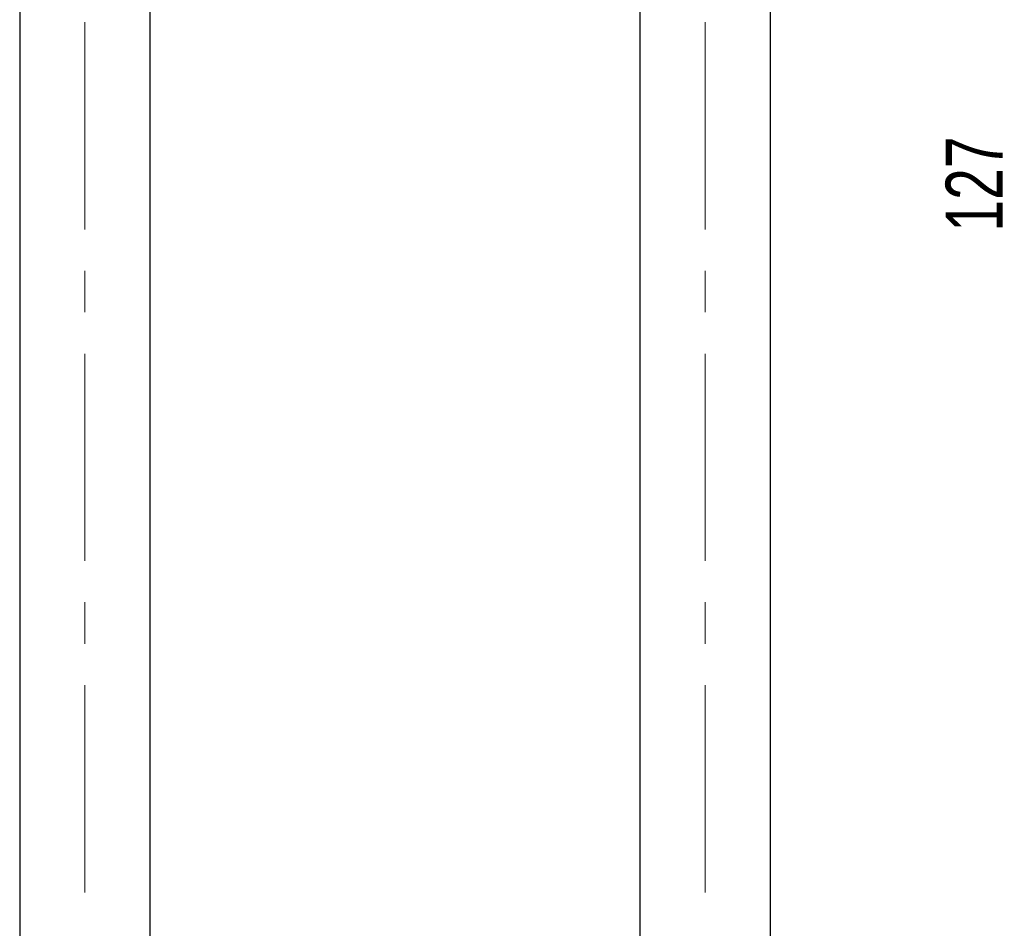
# Model space of a CAD drawing. Header units: millimetres. Extents: x 33 to 407, y 8 to 289.
# Tile 13 of 24: x 266 to 326, y 149 to 205. Entities that reach past the tile are written whole.
import ezdxf

# ---------------------------------------------------------------- set-up
doc = ezdxf.new("R2010")
doc.units = ezdxf.units.MM
doc.linetypes.add('CENTERX2', pattern=[20.32, 12.7, -2.54, 2.54, -2.54])
doc.layers.add('FORMATO', color=179, linetype='Continuous')
doc.styles.add('SLDTEXTSTYLE0', font='TXT', dxfattribs={"width": 0.75})
doc.dimstyles.new('SLDDIMSTYLE2', dxfattribs={"dimtxt": 3.5, "dimasz": 3.302, "dimexe": 0, "dimexo": 0.0625, "dimgap": 0.875, "dimtad": 1, "dimdec": 0, "dimrnd": 1e-09, "dimzin": 12, "dimdsep": 46, "dimtxsty": 'SLDTEXTSTYLE0', "dimsah": 1, "dimcen": 0.09, "dimadec": 0, "dimazin": 3, "dimtfac": 1, "dimtdec": 0, "dimtofl": 0, "dimtmove": 0, "dimatfit": 3, "dimfxl": 0, "dimfrac": 2, "dimtolj": 1, "dimtzin": 12, "dimarcsym": 0})

# ---------------------------------------------------------------- blocks, each defined once
blk = doc.blocks.new('_D_13')
at = {"layer": 'FORMATO', "color": 7}
for p, q in [((309.589, 263.248), (328.039, 263.248)), ((327.039, 263.248), (327.039, 136.283)), ((289.789, 136.283), (328.039, 136.283))]:
    blk.add_line(p, q, dxfattribs=at)
for points in [[(327.039, 263.248), (326.531, 259.946), (327.547, 259.946)], [(327.039, 136.283), (327.547, 139.585), (326.531, 139.585)]]:
    blk.add_solid(points, dxfattribs=at)
at = {"layer": 'FORMATO', "color": 7, "insert": (322.528, 191.528), "char_height": 3.5, "attachment_point": 1, "rotation": 90, "style": 'SLDTEXTSTYLE0'}
blk.add_mtext('127', dxfattribs=at)

msp = doc.modelspace()

# ---------------------------------------------------------------- linework, layer by layer
at = {"color": 7, "linetype": 'Continuous', "lineweight": 25}
for p, q in [((265.7893, 248.7346), (265.7893, 135.7674)), ((303.7893, 248.7346), (303.7893, 135.7674)), ((311.7893, 135.7674), (311.7893, 248.7346)), ((273.7893, 135.7674), (273.7893, 219.4824))]:
    msp.add_line(p, q, dxfattribs=at)
at = {"layer": 'FORMATO', "linetype": 'CENTERX2', "lineweight": 18}
for p, q in [((269.7893, 151.0352), (269.7893, 270.0352)), ((307.7893, 151.0352), (307.7893, 270.0352))]:
    msp.add_line(p, q, dxfattribs=at)

# ---------------------------------------------------------------- dimensions: what is measured, and where the dimension line sits
at = {"layer": 'FORMATO', "color": 7}
dim = msp.add_linear_dim(base=(327.0393, 136.2834), p1=(308.5894, 263.248), p2=(288.7893, 136.2834), angle=90, dimstyle='SLDDIMSTYLE2', dxfattribs=at)
dim.commit()
dim.dimension.update_dxf_attribs({"geometry": '_D_13', "text_midpoint": (327.0393, 195.4071), "dimtype": 160})

doc.saveas('drawing.dxf')
